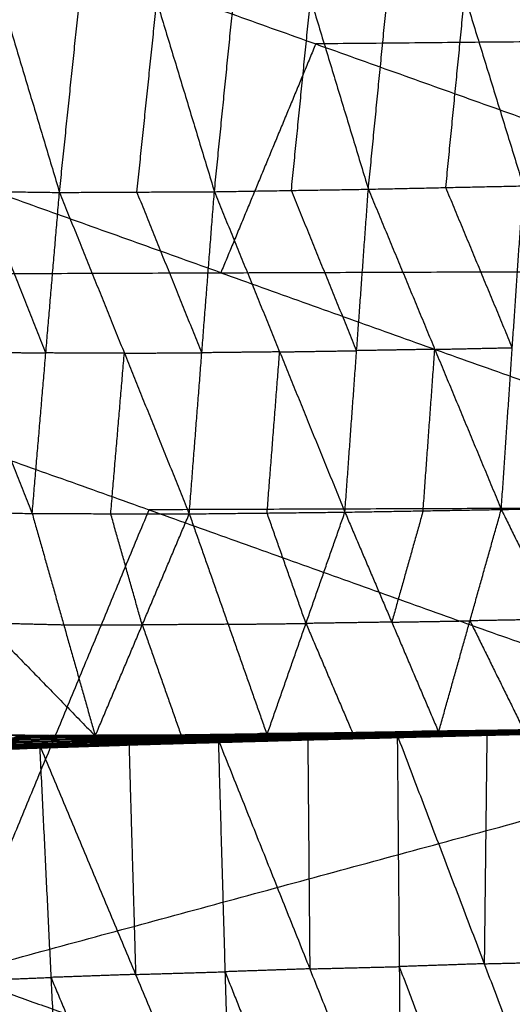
# Model space of a CAD drawing. Header units: millimetres. Extents: x -106 to 110, y -96 to 120.
# Tile 96 of 256: x -30.43 to -27.19, y -79.06 to -72.58. Entities that reach past the tile are written whole.
import ezdxf

# ---------------------------------------------------------------- set-up
doc = ezdxf.new("R2010")
doc.units = ezdxf.units.MM
doc.header["$MEASUREMENT"] = 0
doc.layers.add('Default', color=7, linetype='Continuous', true_color=0x000000)

msp = doc.modelspace()

# ---------------------------------------------------------------- linework, layer by layer
at = {"layer": 'Default'}
for points in [[(-30.1705, -73.7186, 2.5858), (-30.0403, -72.465, 2.0067), (-29.9101, -71.2113, 1.4277)], [(-29.9101, -71.2113, 1.4277), (-29.531, -72.4625, 1.9359), (-29.1519, -73.7137, 2.4442)], [(-29.1519, -73.7137, 2.4442), (-29.0258, -72.4548, 1.869), (-28.8996, -71.1959, 1.2937)], [(-28.8996, -71.1959, 1.2937), (-28.5197, -72.4466, 1.8038), (-28.1397, -73.6974, 2.3138)], [(-28.1397, -73.6974, 2.3138), (-28.016, -72.4353, 1.7433), (-27.8922, -71.1731, 1.1727)], [(-28.0206, -71.2077, 7.4488), (-25.9401, -71.9521, 7.4488), (-23.8597, -72.6965, 7.4488)], [(-27.8922, -71.1731, 1.1727), (-27.5067, -72.4243, 1.6827), (-27.1211, -73.6755, 2.1927)], [(-32.6467, -71.2525, 7.9444), (-28.4858, -72.7413, 7.9444), (-24.3249, -74.2301, 7.9444)], [(-30.9197, -71.2157, 1.5757), (-30.5451, -72.4672, 2.0808), (-30.1705, -73.7186, 2.5858)], [(-27.6304, -73.6864, 2.2533), (-27.5685, -73.0554, 1.968), (-27.5067, -72.4243, 1.6827)], [(-29.6612, -73.7162, 2.515), (-29.5961, -73.0893, 2.2255), (-29.531, -72.4625, 1.9359)], [(-28.6458, -73.7055, 2.379), (-28.5828, -73.0761, 2.0914), (-28.5197, -72.4466, 1.8038)], [(-23.8597, -72.6965, 7.4488), (-26.1727, -72.7189, 7.6966), (-28.4858, -72.7413, 7.9444)], [(-29.1096, -74.2473, 8.5305), (-31.19, -73.5029, 8.5305), (-33.2705, -72.7585, 8.5305)], [(-28.4858, -72.7413, 7.9444), (-28.7977, -73.4943, 8.2375), (-29.1096, -74.2473, 8.5305)], [(-31.1894, -73.7052, 2.738), (-30.7697, -74.7685, 3.5871), (-30.35, -75.8318, 4.4362)], [(-31.1894, -73.7052, 2.738), (-30.68, -73.7119, 2.6619), (-30.1705, -73.7186, 2.5858)], [(-30.2602, -74.7752, 3.511), (-30.4701, -74.2436, 3.0865), (-30.68, -73.7119, 2.6619)], [(-30.35, -75.8318, 4.4362), (-30.2602, -74.7752, 3.511), (-30.1705, -73.7186, 2.5858)], [(-30.1705, -73.7186, 2.5858), (-29.6612, -73.7162, 2.515), (-29.1519, -73.7137, 2.4442)], [(-30.1705, -73.7186, 2.5858), (-29.7439, -74.7763, 3.4371), (-29.3173, -75.834, 4.2884)], [(-29.2346, -74.7739, 3.3663), (-29.4479, -74.245, 2.9407), (-29.6612, -73.7162, 2.515)], [(-29.3173, -75.834, 4.2884), (-29.2346, -74.7739, 3.3663), (-29.1519, -73.7137, 2.4442)], [(-29.1519, -73.7137, 2.4442), (-28.6458, -73.7055, 2.379), (-28.1397, -73.6974, 2.3138)], [(-29.1519, -73.7137, 2.4442), (-28.7229, -74.7681, 3.2963), (-28.2938, -75.8226, 4.1484)], [(-28.2168, -74.76, 3.2311), (-28.4313, -74.2328, 2.8051), (-28.6458, -73.7055, 2.379)], [(-28.2938, -75.8226, 4.1484), (-28.2168, -74.76, 3.2311), (-28.1397, -73.6974, 2.3138)], [(-28.1397, -73.6974, 2.3138), (-27.6304, -73.6864, 2.2533), (-27.1211, -73.6755, 2.1927)], [(-28.1397, -73.6974, 2.3138), (-27.7027, -74.7513, 3.1648), (-27.2657, -75.8052, 4.0158)], [(-27.1934, -74.7403, 3.1043), (-27.4119, -74.2134, 2.6788), (-27.6304, -73.6864, 2.2533)], [(-27.2657, -75.8052, 4.0158), (-27.1934, -74.7403, 3.1043), (-27.1211, -73.6755, 2.1927)], [(-33.8943, -74.2645, 9.1165), (-29.1096, -74.2473, 8.5305), (-24.3249, -74.2301, 7.9444)], [(-29.1096, -74.2473, 8.5305), (-26.9538, -75.0186, 8.5305), (-24.7981, -75.79, 8.5305)], [(-33.8943, -74.2645, 9.1165), (-29.5828, -75.8072, 9.1165), (-25.2713, -77.3499, 9.1165)], [(-30.7697, -74.7685, 3.5871), (-30.515, -74.7719, 3.5491), (-30.2602, -74.7752, 3.511)], [(-29.7439, -74.7763, 3.4371), (-30.0021, -74.7758, 3.4741), (-30.2602, -74.7752, 3.511)], [(-29.7439, -74.7763, 3.4371), (-29.4892, -74.7751, 3.4017), (-29.2346, -74.7739, 3.3663)], [(-28.7229, -74.7681, 3.2963), (-28.9787, -74.771, 3.3313), (-29.2346, -74.7739, 3.3663)], [(-28.8055, -75.8283, 4.2184), (-28.7642, -75.2982, 3.7574), (-28.7229, -74.7681, 3.2963)], [(-28.7229, -74.7681, 3.2963), (-28.4698, -74.7641, 3.2637), (-28.2168, -74.76, 3.2311)], [(-27.7027, -74.7513, 3.1648), (-27.9598, -74.7556, 3.198), (-28.2168, -74.76, 3.2311)], [(-27.7798, -75.8139, 4.0821), (-27.7413, -75.2826, 3.6235), (-27.7027, -74.7513, 3.1648)], [(-27.7027, -74.7513, 3.1648), (-27.4481, -74.7458, 3.1345), (-27.1934, -74.7403, 3.1043)], [(-29.8336, -75.8329, 4.3623), (-29.7887, -75.3046, 3.8997), (-29.7439, -74.7763, 3.4371)], [(-31.3844, -75.8061, 4.5888), (-30.8672, -75.8189, 4.5125), (-30.35, -75.8318, 4.4362)], [(-31.3844, -75.8061, 4.5888), (-30.6599, -76.5508, 5.7672), (-29.9355, -77.2955, 6.9456)], [(-29.5828, -75.8072, 9.1165), (-30.2163, -77.3366, 9.8417), (-30.8498, -78.866, 10.5669)], [(-24.7981, -75.79, 8.5305), (-27.1904, -75.7986, 8.8235), (-29.5828, -75.8072, 9.1165)], [(-28.2938, -75.8226, 4.1484), (-27.7798, -75.8139, 4.0821), (-27.2657, -75.8052, 4.0158)], [(-27.6778, -77.2705, 6.6309), (-27.4718, -76.5378, 5.3234), (-27.2657, -75.8052, 4.0158)], [(-27.2657, -75.8052, 4.0158), (-26.7517, -75.7951, 3.9533), (-26.2377, -75.7851, 3.8908)], [(-27.2657, -75.8052, 4.0158), (-26.9102, -76.5279, 5.249), (-26.5546, -77.2506, 6.4821)], [(-30.35, -75.8318, 4.4362), (-30.1427, -76.5636, 5.6909), (-29.9355, -77.2955, 6.9456)], [(-30.35, -75.8318, 4.4362), (-29.8336, -75.8329, 4.3623), (-29.3173, -75.834, 4.2884)], [(-29.9355, -77.2955, 6.9456), (-29.6264, -76.5648, 5.617), (-29.3173, -75.834, 4.2884)], [(-29.6264, -76.5648, 5.617), (-29.73, -76.1988, 4.9897), (-29.8336, -75.8329, 4.3623)], [(-29.3173, -75.834, 4.2884), (-28.8055, -75.8283, 4.2184), (-28.2938, -75.8226, 4.1484)], [(-29.3173, -75.834, 4.2884), (-29.0616, -76.5608, 5.5374), (-28.806, -77.2877, 6.7864)], [(-28.806, -77.2877, 6.7864), (-28.5499, -76.5551, 5.4674), (-28.2938, -75.8226, 4.1484)], [(-28.5499, -76.5551, 5.4674), (-28.6777, -76.1917, 4.8429), (-28.8055, -75.8283, 4.2184)], [(-28.2938, -75.8226, 4.1484), (-27.9858, -76.5465, 5.3897), (-27.6778, -77.2705, 6.6309)], [(-27.7798, -75.8139, 4.0821), (-27.8828, -76.1802, 4.7359), (-27.9858, -76.5465, 5.3897)], [(-30.6599, -76.5508, 5.7672), (-30.4013, -76.5572, 5.7291), (-30.1427, -76.5636, 5.6909)], [(-30.1427, -76.5636, 5.6909), (-29.8846, -76.5642, 5.654), (-29.6264, -76.5648, 5.617)], [(-29.0616, -76.5608, 5.5374), (-29.344, -76.5628, 5.5772), (-29.6264, -76.5648, 5.617)], [(-29.6264, -76.5648, 5.617), (-29.4986, -76.9282, 6.2415), (-29.3708, -77.2916, 6.866)], [(-29.0616, -76.5608, 5.5374), (-28.8058, -76.558, 5.5024), (-28.5499, -76.5551, 5.4674)], [(-27.9858, -76.5465, 5.3897), (-28.2679, -76.5508, 5.4286), (-28.5499, -76.5551, 5.4674)], [(-28.5499, -76.5551, 5.4674), (-28.3959, -76.9171, 6.088), (-28.2419, -77.2791, 6.7087)], [(-27.9858, -76.5465, 5.3897), (-27.7288, -76.5422, 5.3565), (-27.4718, -76.5378, 5.3234)], [(-26.9102, -76.5279, 5.249), (-27.191, -76.5329, 5.2862), (-27.4718, -76.5378, 5.3234)], [(-27.4718, -76.5378, 5.3234), (-27.294, -76.8992, 5.9399), (-27.1162, -77.2606, 6.5565)], [(-31.075, -77.28, 7.1042), (-30.5053, -77.2877, 7.0249), (-29.9355, -77.2955, 6.9456)], [(-30.7621, -77.2862, 7.0471), (-30.4772, -77.2901, 7.0074), (-30.1923, -77.294, 6.9678)], [(-30.4712, -77.3033, 6.9841), (-29.9422, -77.2988, 6.9148), (-29.4132, -77.2943, 6.8455)], [(-29.9311, -77.2934, 6.9177), (-30.1956, -77.2956, 6.9524), (-30.4601, -77.2978, 6.9871)], [(-30.4491, -77.2924, 6.99), (-29.9213, -77.29, 6.9198), (-29.3936, -77.2876, 6.8496)], [(-30.4491, -77.2924, 6.99), (-30.1923, -77.294, 6.9678), (-29.9355, -77.2955, 6.9456)], [(-30.4491, -77.2924, 6.99), (-29.9311, -77.2934, 6.9177), (-29.4132, -77.2943, 6.8455)], [(-30.1923, -77.294, 6.9678), (-30.0568, -77.292, 6.9438), (-29.9213, -77.29, 6.9198)], [(-29.6645, -77.2915, 6.8976), (-29.9284, -77.2928, 6.9327), (-30.1923, -77.294, 6.9678)], [(-29.9533, -77.3039, 6.9155), (-29.6888, -77.3016, 6.8809), (-29.4243, -77.2994, 6.8462)], [(-29.9422, -77.2988, 6.9148), (-29.9366, -77.2961, 6.9163), (-29.9311, -77.2934, 6.9177)], [(-29.4243, -77.2994, 6.8462), (-29.6833, -77.2991, 6.8805), (-29.9422, -77.2988, 6.9148)], [(-29.9355, -77.2955, 6.9456), (-29.6645, -77.2915, 6.8976), (-29.3936, -77.2876, 6.8496)], [(-29.9355, -77.2955, 6.9456), (-29.3708, -77.2916, 6.866), (-28.806, -77.2877, 6.7864)], [(-29.9311, -77.2934, 6.9177), (-29.6672, -77.2921, 6.8827), (-29.4034, -77.2909, 6.8476)], [(-29.4034, -77.2909, 6.8476), (-29.6623, -77.2905, 6.8837), (-29.9213, -77.29, 6.9198)], [(-29.6645, -77.2915, 6.8976), (-29.3822, -77.2896, 6.8578), (-29.0998, -77.2876, 6.818)], [(-29.3708, -77.2916, 6.866), (-29.5177, -77.2916, 6.8818), (-29.6645, -77.2915, 6.8976)], [(-29.4603, -77.3157, 6.8545), (-28.9318, -77.3053, 6.7828), (-28.4032, -77.2948, 6.7111)], [(-28.9194, -77.2996, 6.779), (-29.1837, -77.3049, 6.8149), (-29.4479, -77.3101, 6.8507)], [(-29.4355, -77.3045, 6.8469), (-28.9086, -77.2953, 6.776), (-28.3816, -77.2861, 6.705)], [(-29.4355, -77.3045, 6.8469), (-29.4243, -77.2994, 6.8462), (-29.4132, -77.2943, 6.8455)], [(-29.4355, -77.3045, 6.8469), (-28.9194, -77.2996, 6.779), (-28.4032, -77.2948, 6.7111)], [(-28.8974, -77.2902, 6.7752), (-29.1609, -77.2948, 6.8107), (-29.4243, -77.2994, 6.8462)], [(-29.4132, -77.2943, 6.8455), (-28.8877, -77.2863, 6.7747), (-28.3623, -77.2783, 6.7039)], [(-29.4132, -77.2943, 6.8455), (-28.8974, -77.2902, 6.7752), (-28.3816, -77.2861, 6.705)], [(-29.4132, -77.2943, 6.8455), (-29.4034, -77.2909, 6.8476), (-29.3936, -77.2876, 6.8496)], [(-28.8779, -77.283, 6.7768), (-29.1406, -77.2869, 6.8122), (-29.4034, -77.2909, 6.8476)], [(-29.3936, -77.2876, 6.8496), (-28.8695, -77.2806, 6.7785), (-28.3454, -77.2736, 6.7073)], [(-29.3936, -77.2876, 6.8496), (-28.8779, -77.283, 6.7768), (-28.3623, -77.2783, 6.7039)], [(-29.3936, -77.2876, 6.8496), (-29.0998, -77.2876, 6.818), (-28.806, -77.2877, 6.7864)], [(-29.1265, -77.3207, 6.8428), (-28.5381, -77.3059, 6.7584), (-27.9497, -77.2912, 6.674)], [(-29.0998, -77.2876, 6.818), (-28.9846, -77.2841, 6.7982), (-28.8695, -77.2806, 6.7785)], [(-28.5757, -77.2807, 6.7469), (-28.8377, -77.2841, 6.7824), (-29.0998, -77.2876, 6.818)], [(-28.9438, -77.3097, 6.7871), (-28.6795, -77.3045, 6.7512), (-28.4152, -77.2992, 6.7154)], [(-28.4152, -77.2992, 6.7154), (-28.6735, -77.3023, 6.7491), (-28.9318, -77.3053, 6.7828)], [(-28.9318, -77.3053, 6.7828), (-28.9256, -77.3024, 6.7809), (-28.9194, -77.2996, 6.779)], [(-28.9194, -77.2996, 6.779), (-28.6559, -77.295, 6.7435), (-28.3924, -77.2904, 6.7081)], [(-28.9086, -77.2953, 6.776), (-28.903, -77.2927, 6.7756), (-28.8974, -77.2902, 6.7752)], [(-28.3924, -77.2904, 6.7081), (-28.6505, -77.2929, 6.742), (-28.9086, -77.2953, 6.776)], [(-28.8974, -77.2902, 6.7752), (-28.6347, -77.2862, 6.7399), (-28.372, -77.2822, 6.7045)], [(-28.372, -77.2822, 6.7045), (-28.6298, -77.2843, 6.7396), (-28.8877, -77.2863, 6.7747)], [(-28.8877, -77.2863, 6.7747), (-28.8828, -77.2846, 6.7758), (-28.8779, -77.283, 6.7768)], [(-28.8779, -77.283, 6.7768), (-28.6159, -77.2795, 6.7412), (-28.3539, -77.276, 6.7056)], [(-28.3539, -77.276, 6.7056), (-28.6117, -77.2783, 6.7421), (-28.8695, -77.2806, 6.7785)], [(-28.806, -77.2877, 6.7864), (-28.0786, -77.2728, 6.68), (-27.3511, -77.2579, 6.5736)], [(-28.806, -77.2877, 6.7864), (-28.2419, -77.2791, 6.7087), (-27.6778, -77.2705, 6.6309)], [(-28.806, -77.2877, 6.7864), (-28.5757, -77.2807, 6.7469), (-28.3454, -77.2736, 6.7073)], [(-28.5757, -77.2807, 6.7469), (-28.212, -77.2732, 6.6937), (-27.8483, -77.2658, 6.6405)], [(-28.0786, -77.2728, 6.68), (-28.3271, -77.2767, 6.7134), (-28.5757, -77.2807, 6.7469)], [(-28.547, -77.3216, 6.7566), (-28.2483, -77.3064, 6.7153), (-27.9497, -77.2912, 6.674)], [(-28.547, -77.3216, 6.7566), (-28.0346, -77.3082, 6.6847), (-27.5222, -77.2949, 6.6128)], [(-28.4826, -77.3185, 6.7363), (-27.9754, -77.3059, 6.666), (-27.4681, -77.2933, 6.5956)], [(-28.4826, -77.3185, 6.7363), (-28.0024, -77.3067, 6.6745), (-27.5222, -77.2949, 6.6128)], [(-27.9476, -77.2985, 6.6576), (-28.2013, -77.3048, 6.6928), (-28.4549, -77.3111, 6.7279)], [(-28.4272, -77.3037, 6.7196), (-27.9242, -77.2927, 6.6508), (-27.4213, -77.2818, 6.582)], [(-28.4272, -77.3037, 6.7196), (-27.9476, -77.2985, 6.6576), (-27.4681, -77.2933, 6.5956)], [(-28.4272, -77.3037, 6.7196), (-28.4152, -77.2992, 6.7154), (-28.4032, -77.2948, 6.7111)], [(-27.9122, -77.2883, 6.6466), (-28.1637, -77.2938, 6.681), (-28.4152, -77.2992, 6.7154)], [(-28.4032, -77.2948, 6.7111), (-27.902, -77.2847, 6.6432), (-27.4009, -77.2747, 6.5752)], [(-28.4032, -77.2948, 6.7111), (-27.9122, -77.2883, 6.6466), (-27.4213, -77.2818, 6.582)], [(-28.4032, -77.2948, 6.7111), (-28.3924, -77.2904, 6.7081), (-28.3816, -77.2861, 6.705)], [(-27.8913, -77.2804, 6.6401), (-28.1418, -77.2854, 6.6741), (-28.3924, -77.2904, 6.7081)], [(-28.3816, -77.2861, 6.705), (-27.882, -77.2769, 6.6378), (-27.3824, -77.2677, 6.5705)], [(-28.3816, -77.2861, 6.705), (-27.8913, -77.2804, 6.6401), (-27.4009, -77.2747, 6.5752)], [(-28.3816, -77.2861, 6.705), (-28.372, -77.2822, 6.7045), (-28.3623, -77.2783, 6.7039)], [(-27.8724, -77.273, 6.6372), (-28.1222, -77.2776, 6.6708), (-28.372, -77.2822, 6.7045)], [(-28.3623, -77.2783, 6.7039), (-27.864, -77.2699, 6.6371), (-27.3658, -77.2615, 6.5702)], [(-28.3623, -77.2783, 6.7039), (-27.8724, -77.273, 6.6372), (-27.3824, -77.2677, 6.5705)], [(-28.3623, -77.2783, 6.7039), (-28.3539, -77.276, 6.7056), (-28.3454, -77.2736, 6.7073)], [(-27.8556, -77.2676, 6.6388), (-28.1047, -77.2718, 6.6722), (-28.3539, -77.276, 6.7056)], [(-28.3454, -77.2736, 6.7073), (-27.8483, -77.2658, 6.6405), (-27.3511, -77.2579, 6.5736)], [(-28.3454, -77.2736, 6.7073), (-27.8556, -77.2676, 6.6388), (-27.3658, -77.2615, 6.5702)], [(-28.2483, -77.3064, 6.7153), (-27.9922, -77.2997, 6.6794), (-27.736, -77.293, 6.6434)], [(-28.2419, -77.2791, 6.7087), (-28.1602, -77.2759, 6.6943), (-28.0786, -77.2728, 6.68)], [(-28.0786, -77.2728, 6.68), (-27.7965, -77.2685, 6.6411), (-27.5145, -77.2642, 6.6023)], [(-28.0024, -77.3067, 6.6745), (-27.7488, -77.3004, 6.6394), (-27.4952, -77.2941, 6.6042)], [(-27.4952, -77.2941, 6.6042), (-27.7353, -77.3, 6.6351), (-27.9754, -77.3059, 6.666)], [(-27.9754, -77.3059, 6.666), (-27.9615, -77.3022, 6.6618), (-27.9476, -77.2985, 6.6576)], [(-27.9497, -77.2912, 6.674), (-27.3603, -77.2771, 6.5937), (-26.7708, -77.2629, 6.5134)], [(-27.9497, -77.2912, 6.674), (-27.9365, -78.8136, 6.2335), (-27.9232, -80.3359, 5.7929)], [(-27.9497, -77.2912, 6.674), (-27.736, -77.293, 6.6434), (-27.5222, -77.2949, 6.6128)], [(-27.9497, -77.2912, 6.674), (-27.378, -78.7946, 6.1502), (-26.8062, -80.298, 5.6263)], [(-27.9476, -77.2985, 6.6576), (-27.6962, -77.293, 6.6232), (-27.4447, -77.2876, 6.5888)], [(-27.4447, -77.2876, 6.5888), (-27.6844, -77.2901, 6.6198), (-27.9242, -77.2927, 6.6508)], [(-27.9242, -77.2927, 6.6508), (-27.9182, -77.2905, 6.6487), (-27.9122, -77.2883, 6.6466)], [(-27.9122, -77.2883, 6.6466), (-27.6616, -77.2833, 6.6126), (-27.4111, -77.2782, 6.5786)], [(-27.4111, -77.2782, 6.5786), (-27.6565, -77.2815, 6.6109), (-27.902, -77.2847, 6.6432)], [(-27.902, -77.2847, 6.6432), (-27.8966, -77.2826, 6.6416), (-27.8913, -77.2804, 6.6401)], [(-27.8913, -77.2804, 6.6401), (-27.6415, -77.2758, 6.6065), (-27.3916, -77.2712, 6.5729)], [(-27.3916, -77.2712, 6.5729), (-27.6368, -77.274, 6.6053), (-27.882, -77.2769, 6.6378)], [(-27.882, -77.2769, 6.6378), (-27.8772, -77.2749, 6.6375), (-27.8724, -77.273, 6.6372)], [(-27.8724, -77.273, 6.6372), (-27.6232, -77.2688, 6.6038), (-27.3741, -77.2646, 6.5704)], [(-27.3741, -77.2646, 6.5704), (-27.6191, -77.2673, 6.6037), (-27.864, -77.2699, 6.6371)], [(-27.864, -77.2699, 6.6371), (-27.8598, -77.2687, 6.6379), (-27.8556, -77.2676, 6.6388)], [(-27.8556, -77.2676, 6.6388), (-27.607, -77.2636, 6.6053), (-27.3585, -77.2597, 6.5719)], [(-27.3585, -77.2597, 6.5719), (-27.6034, -77.2627, 6.6062), (-27.8483, -77.2658, 6.6405)], [(-27.736, -77.293, 6.6434), (-27.5481, -77.285, 6.6186), (-27.3603, -77.2771, 6.5937)], [(-27.1465, -77.2789, 6.5631), (-27.4413, -77.286, 6.6032), (-27.736, -77.293, 6.6434)], [(-27.6778, -77.2705, 6.6309), (-26.9506, -77.255, 6.5285), (-26.2234, -77.2395, 6.4262)], [(-27.6778, -77.2705, 6.6309), (-27.1162, -77.2606, 6.5565), (-26.5546, -77.2506, 6.4821)], [(-27.6778, -77.2705, 6.6309), (-27.5145, -77.2642, 6.6023), (-27.3511, -77.2579, 6.5736)], [(-27.5222, -77.2949, 6.6128), (-27.1465, -77.2789, 6.5631), (-26.7708, -77.2629, 6.5134)], [(-27.5222, -77.2949, 6.6128), (-26.94, -77.2804, 6.5339), (-26.3578, -77.266, 6.4549)], [(-27.5222, -77.2949, 6.6128), (-27.4952, -77.2941, 6.6042), (-27.4681, -77.2933, 6.5956)], [(-27.5145, -77.2642, 6.6023), (-27.1509, -77.2564, 6.5511), (-26.7873, -77.2487, 6.4999)], [(-26.9506, -77.255, 6.5285), (-27.2326, -77.2596, 6.5654), (-27.5145, -77.2642, 6.6023)], [(-26.9129, -77.2797, 6.5253), (-27.2041, -77.2869, 6.5648), (-27.4952, -77.2941, 6.6042)], [(-27.4681, -77.2933, 6.5956), (-26.9129, -77.2797, 6.5253), (-26.3578, -77.266, 6.4549)], [(-27.4681, -77.2933, 6.5956), (-26.8918, -77.2798, 6.5179), (-26.3154, -77.2662, 6.4402)], [(-27.4681, -77.2933, 6.5956), (-27.4447, -77.2876, 6.5888), (-27.4213, -77.2818, 6.582)], [(-26.8683, -77.274, 6.5111), (-27.1565, -77.2808, 6.55), (-27.4447, -77.2876, 6.5888)], [(-27.4213, -77.2818, 6.582), (-26.85, -77.2699, 6.5057), (-26.2787, -77.258, 6.4294)], [(-27.4213, -77.2818, 6.582), (-26.8683, -77.274, 6.5111), (-26.3154, -77.2662, 6.4402)], [(-27.4213, -77.2818, 6.582), (-27.4111, -77.2782, 6.5786), (-27.4009, -77.2747, 6.5752)], [(-26.8398, -77.2664, 6.5023), (-27.1254, -77.2723, 6.5405), (-27.4111, -77.2782, 6.5786)], [(-27.4009, -77.2747, 6.5752), (-26.8318, -77.2637, 6.4999), (-26.2627, -77.2527, 6.4245)], [(-27.4009, -77.2747, 6.5752), (-26.8398, -77.2664, 6.5023), (-26.2787, -77.258, 6.4294)], [(-27.4009, -77.2747, 6.5752), (-27.3916, -77.2712, 6.5729), (-27.3824, -77.2677, 6.5705)], [(-26.8225, -77.2602, 6.4975), (-27.1071, -77.2657, 6.5352), (-27.3916, -77.2712, 6.5729)], [(-27.3824, -77.2677, 6.5705), (-26.8153, -77.2575, 6.496), (-26.2481, -77.2473, 6.4216)], [(-27.3824, -77.2677, 6.5705), (-26.8225, -77.2602, 6.4975), (-26.2627, -77.2527, 6.4245)], [(-27.3824, -77.2677, 6.5705), (-27.3741, -77.2646, 6.5704), (-27.3658, -77.2615, 6.5702)], [(-27.3603, -77.2771, 6.5937), (-27.3691, -78.0358, 6.3719), (-27.378, -78.7946, 6.1502)], [(-26.807, -77.2544, 6.4959), (-27.0905, -77.2595, 6.5331), (-27.3741, -77.2646, 6.5704)], [(-27.3658, -77.2615, 6.5702), (-26.8004, -77.252, 6.4962), (-26.235, -77.2424, 6.4223)], [(-27.3658, -77.2615, 6.5702), (-26.807, -77.2544, 6.4959), (-26.2481, -77.2473, 6.4216)], [(-27.3658, -77.2615, 6.5702), (-27.3585, -77.2597, 6.5719), (-27.3511, -77.2579, 6.5736)], [(-26.7931, -77.2502, 6.4979), (-27.0758, -77.2549, 6.5349), (-27.3585, -77.2597, 6.5719)], [(-27.3511, -77.2579, 6.5736), (-26.7873, -77.2487, 6.4999), (-26.2234, -77.2395, 6.4262)], [(-27.3511, -77.2579, 6.5736), (-26.7931, -77.2502, 6.4979), (-26.235, -77.2424, 6.4223)], [(-36.4282, -80.3821, 12.0172), (-30.8498, -78.866, 10.5669), (-25.2713, -77.3499, 9.1165)], [(-31.7846, -77.4333, 7.2333), (-31.043, -77.3946, 7.1275), (-30.3014, -77.3559, 7.0217)], [(-31.4673, -77.4034, 7.2127), (-30.8844, -77.3797, 7.1172), (-30.3014, -77.3559, 7.0217)], [(-30.7042, -77.3882, 7.0708), (-30.1645, -77.3702, 6.9914), (-29.6248, -77.3522, 6.9119)], [(-30.7042, -77.3882, 7.0708), (-30.5028, -77.3721, 7.0463), (-30.3014, -77.3559, 7.0217)], [(-30.1244, -77.3647, 6.9735), (-30.3942, -77.3737, 7.0132), (-30.6641, -77.3827, 7.0529)], [(-30.6239, -77.3772, 7.0351), (-30.0877, -77.3619, 6.9605), (-29.5514, -77.3467, 6.8859)], [(-30.6239, -77.3772, 7.0351), (-30.1244, -77.3647, 6.9735), (-29.6248, -77.3522, 6.9119)], [(-30.0527, -77.3481, 6.9468), (-30.3209, -77.3557, 6.9841), (-30.589, -77.3633, 7.0213)], [(-30.554, -77.3494, 7.0076), (-30.0209, -77.3383, 6.9363), (-29.4879, -77.3272, 6.865)], [(-30.554, -77.3494, 7.0076), (-30.0527, -77.3481, 6.9468), (-29.5514, -77.3467, 6.8859)], [(-30.0058, -77.3304, 6.9298), (-30.2723, -77.336, 6.9655), (-30.5388, -77.3415, 7.0011)], [(-30.5236, -77.3336, 6.9946), (-29.992, -77.3247, 6.9246), (-29.4603, -77.3157, 6.8545)], [(-30.5236, -77.3336, 6.9946), (-30.0058, -77.3304, 6.9298), (-29.4879, -77.3272, 6.865)], [(-29.9782, -77.3168, 6.92), (-30.2441, -77.3213, 6.955), (-30.5099, -77.3257, 6.9901)], [(-30.5028, -77.3721, 7.0463), (-30.233, -77.3631, 7.0065), (-29.9631, -77.3541, 6.9668)], [(-30.4961, -77.3179, 6.9855), (-29.9658, -77.3112, 6.9162), (-29.4355, -77.3045, 6.8469)], [(-30.4961, -77.3179, 6.9855), (-29.9782, -77.3168, 6.92), (-29.4603, -77.3157, 6.8545)], [(-29.9533, -77.3039, 6.9155), (-30.2185, -77.3072, 6.9502), (-30.4836, -77.3106, 6.9848)], [(-30.4712, -77.3033, 6.9841), (-29.9533, -77.3039, 6.9155), (-29.4355, -77.3045, 6.8469)], [(-30.3014, -77.3559, 7.0217), (-29.714, -77.3383, 6.9323), (-29.1265, -77.3207, 6.8428)], [(-30.3014, -77.3559, 7.0217), (-29.9631, -77.3541, 6.9668), (-29.6248, -77.3522, 6.9119)], [(-30.3014, -77.3559, 7.0217), (-30.2268, -78.8846, 6.591), (-30.1522, -80.4132, 6.1603)], [(-30.3014, -77.3559, 7.0217), (-29.6699, -78.865, 6.496), (-29.0383, -80.3741, 5.9702)], [(-29.9631, -77.3541, 6.9668), (-30.0638, -77.3621, 6.9791), (-30.1645, -77.3702, 6.9914)], [(-30.1645, -77.3702, 6.9914), (-30.1445, -77.3674, 6.9824), (-30.1244, -77.3647, 6.9735)], [(-30.1244, -77.3647, 6.9735), (-29.8563, -77.3571, 6.9362), (-29.5881, -77.3494, 6.8989)], [(-30.0877, -77.3619, 6.9605), (-30.0702, -77.355, 6.9536), (-30.0527, -77.3481, 6.9468)], [(-29.5881, -77.3494, 6.8989), (-29.8379, -77.3557, 6.9297), (-30.0877, -77.3619, 6.9605)], [(-30.0527, -77.3481, 6.9468), (-29.7862, -77.3425, 6.9111), (-29.5196, -77.3369, 6.8755)], [(-30.0209, -77.3383, 6.9363), (-30.0133, -77.3343, 6.9331), (-30.0058, -77.3304, 6.9298)], [(-29.5196, -77.3369, 6.8755), (-29.7703, -77.3376, 6.9059), (-30.0209, -77.3383, 6.9363)], [(-30.0058, -77.3304, 6.9298), (-29.7399, -77.3259, 6.8948), (-29.4741, -77.3214, 6.8598)], [(-29.992, -77.3247, 6.9246), (-29.9851, -77.3207, 6.9223), (-29.9782, -77.3168, 6.92)], [(-29.4741, -77.3214, 6.8598), (-29.733, -77.3231, 6.8922), (-29.992, -77.3247, 6.9246)], [(-29.9782, -77.3168, 6.92), (-29.7131, -77.3134, 6.8854), (-29.4479, -77.3101, 6.8507)], [(-29.9658, -77.3112, 6.9162), (-29.9596, -77.3075, 6.9159), (-29.9533, -77.3039, 6.9155)], [(-29.4479, -77.3101, 6.8507), (-29.7069, -77.3106, 6.8835), (-29.9658, -77.3112, 6.9162)], [(-29.3757, -77.3364, 6.8774), (-29.6694, -77.3453, 6.9221), (-29.9631, -77.3541, 6.9668)], [(-29.9631, -77.3541, 6.9668), (-29.8386, -77.3462, 6.9495), (-29.714, -77.3383, 6.9323)], [(-29.714, -77.3383, 6.9323), (-29.6919, -78.1017, 6.7141), (-29.6699, -78.865, 6.496)], [(-29.6248, -77.3522, 6.9119), (-29.3757, -77.3364, 6.8774), (-29.1265, -77.3207, 6.8428)], [(-29.6248, -77.3522, 6.9119), (-29.0859, -77.3369, 6.8343), (-28.547, -77.3216, 6.7566)], [(-29.6248, -77.3522, 6.9119), (-29.5881, -77.3494, 6.8989), (-29.5514, -77.3467, 6.8859)], [(-29.0492, -77.3341, 6.8213), (-29.3186, -77.3418, 6.8601), (-29.5881, -77.3494, 6.8989)], [(-29.5514, -77.3467, 6.8859), (-29.017, -77.3326, 6.8111), (-28.4826, -77.3185, 6.7363)], [(-29.5514, -77.3467, 6.8859), (-29.0492, -77.3341, 6.8213), (-28.547, -77.3216, 6.7566)], [(-29.5514, -77.3467, 6.8859), (-29.5196, -77.3369, 6.8755), (-29.4879, -77.3272, 6.865)], [(-28.9852, -77.3228, 6.8007), (-29.2524, -77.3299, 6.8381), (-29.5196, -77.3369, 6.8755)], [(-29.4879, -77.3272, 6.865), (-28.9575, -77.3154, 6.7923), (-28.4272, -77.3037, 6.7196)], [(-29.4879, -77.3272, 6.865), (-29.4741, -77.3214, 6.8598), (-29.4603, -77.3157, 6.8545)], [(-29.4879, -77.3272, 6.865), (-28.9852, -77.3228, 6.8007), (-28.4826, -77.3185, 6.7363)], [(-28.9438, -77.3097, 6.7871), (-29.2089, -77.3156, 6.8234), (-29.4741, -77.3214, 6.8598)], [(-29.4603, -77.3157, 6.8545), (-28.9438, -77.3097, 6.7871), (-28.4272, -77.3037, 6.7196)], [(-29.4603, -77.3157, 6.8545), (-29.4479, -77.3101, 6.8507), (-29.4355, -77.3045, 6.8469)], [(-29.3757, -77.3364, 6.8774), (-29.1062, -77.3288, 6.8386), (-28.8367, -77.3211, 6.7997)], [(-29.1265, -77.3207, 6.8428), (-29.0824, -78.8474, 6.4065), (-29.0383, -80.3741, 5.9702)], [(-29.1265, -77.3207, 6.8428), (-28.8367, -77.3211, 6.7997), (-28.547, -77.3216, 6.7566)], [(-29.1265, -77.3207, 6.8428), (-28.5249, -78.8283, 6.3179), (-27.9232, -80.3359, 5.7929)], [(-28.8367, -77.3211, 6.7997), (-28.9613, -77.329, 6.817), (-29.0859, -77.3369, 6.8343)], [(-29.0859, -77.3369, 6.8343), (-29.0675, -77.3355, 6.8278), (-29.0492, -77.3341, 6.8213)], [(-29.0492, -77.3341, 6.8213), (-28.782, -77.3271, 6.7839), (-28.5148, -77.3201, 6.7465)], [(-28.5148, -77.3201, 6.7465), (-28.7659, -77.3263, 6.7788), (-29.017, -77.3326, 6.8111)], [(-29.017, -77.3326, 6.8111), (-29.0011, -77.3277, 6.8059), (-28.9852, -77.3228, 6.8007)], [(-28.9852, -77.3228, 6.8007), (-28.72, -77.317, 6.7643), (-28.4549, -77.3111, 6.7279)], [(-28.9575, -77.3154, 6.7923), (-28.9506, -77.3126, 6.7897), (-28.9438, -77.3097, 6.7871)], [(-28.4549, -77.3111, 6.7279), (-28.7062, -77.3133, 6.7601), (-28.9575, -77.3154, 6.7923)], [(-28.8367, -77.3211, 6.7997), (-28.6874, -77.3135, 6.7791), (-28.5381, -77.3059, 6.7584)], [(-28.2483, -77.3064, 6.7153), (-28.5425, -77.3138, 6.7575), (-28.8367, -77.3211, 6.7997)], [(-28.547, -77.3216, 6.7566), (-28.5148, -77.3201, 6.7465), (-28.4826, -77.3185, 6.7363)], [(-28.5381, -77.3059, 6.7584), (-28.5315, -78.0671, 6.5381), (-28.5249, -78.8283, 6.3179)], [(-28.0024, -77.3067, 6.6745), (-28.2586, -77.3134, 6.7105), (-28.5148, -77.3201, 6.7465)], [(-28.4826, -77.3185, 6.7363), (-28.4549, -77.3111, 6.7279), (-28.4272, -77.3037, 6.7196)], [(-28.0346, -77.3082, 6.6847), (-28.1415, -77.3073, 6.7), (-28.2483, -77.3064, 6.7153)], [(-28.0346, -77.3082, 6.6847), (-28.0185, -77.3075, 6.6796), (-28.0024, -77.3067, 6.6745)], [(-31.4673, -77.4034, 7.2127), (-30.8098, -78.9083, 6.6865), (-30.1522, -80.4132, 6.1603)], [(-27.378, -78.7946, 6.1502), (-27.0832, -78.7876, 6.11), (-26.7885, -78.7805, 6.0698)], [(-29.6699, -78.865, 6.496), (-29.3761, -78.8562, 6.4512), (-29.0824, -78.8474, 6.4065)], [(-28.5249, -78.8283, 6.3179), (-28.8036, -78.8378, 6.3622), (-29.0824, -78.8474, 6.4065)], [(-29.0824, -78.8474, 6.4065), (-28.7816, -79.6012, 6.144), (-28.4808, -80.355, 5.8815)], [(-28.5249, -78.8283, 6.3179), (-28.2307, -78.8209, 6.2757), (-27.9365, -78.8136, 6.2335)], [(-27.378, -78.7946, 6.1502), (-27.6572, -78.8041, 6.1918), (-27.9365, -78.8136, 6.2335)], [(-27.9365, -78.8136, 6.2335), (-27.6506, -79.5653, 5.9715), (-27.3647, -80.317, 5.7096)], [(-30.8498, -78.866, 10.5669), (-28.5411, -79.692, 10.5669), (-26.2323, -80.5181, 10.5669)], [(-30.8098, -78.9083, 6.6865), (-30.5183, -78.8964, 6.6387), (-30.2268, -78.8846, 6.591)], [(-29.6699, -78.865, 6.496), (-29.9484, -78.8748, 6.5435), (-30.2268, -78.8846, 6.591)], [(-30.2268, -78.8846, 6.591), (-29.9111, -79.6391, 6.3281), (-29.5953, -80.3936, 6.0652)]]:
    msp.add_open_spline(points, degree=2, dxfattribs=at)

doc.saveas('drawing.dxf')
